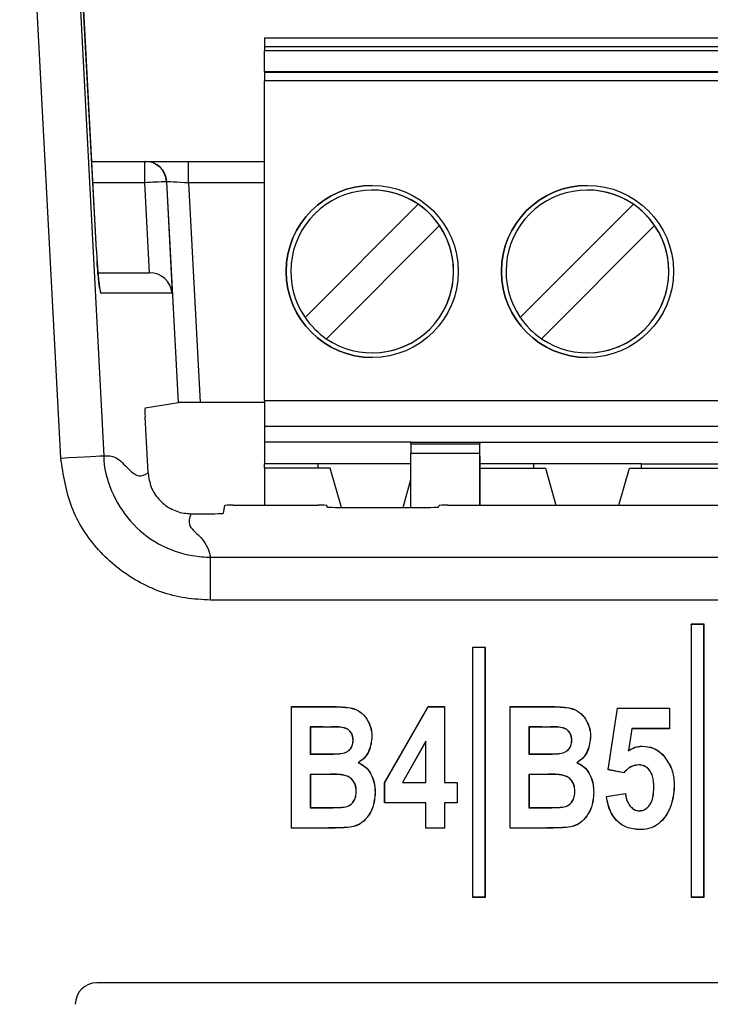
# Paper-space layout 'Sheet1' of a CAD drawing. Header units: millimetres. Extents: x -7 to 413, y -20 to 277.
# Tile 32 of 105: x 43.48 to 46.69, y 225.77 to 230.34. Entities that reach past the tile are written whole.
import ezdxf

# ---------------------------------------------------------------- set-up
doc = ezdxf.new("R2010")
doc.units = ezdxf.units.MM

psp = doc.layouts.new('Sheet1')

# ---------------------------------------------------------------- linework, layer by layer
at = {"color": 7, "linetype": 'Continuous', "lineweight": 25}
for p, q in [((43.6777, 231.9563), (43.8688, 228.3147)), ((43.8347, 229.2689), (43.6917, 231.971)), ((43.8348, 229.269), (43.6918, 231.971)), ((43.6694, 228.3042), (43.4783, 231.9458)), ((44.6165, 230.2573), (54.6165, 230.2573)), ((44.6165, 230.2573), (44.6165, 230.2173)), ((44.6165, 230.2173), (54.6165, 230.2173)), ((44.6165, 230.2173), (44.6165, 230.1973)), ((54.6165, 230.1973), (44.6165, 230.1973)), ((44.6165, 230.1013), (44.6165, 230.1973)), ((44.6165, 230.1013), (54.6165, 230.1013)), ((44.6165, 230.1013), (44.6165, 230.0964)), ((44.6165, 230.0964), (44.6165, 230.0565)), ((54.6165, 230.0964), (44.6165, 230.0964)), ((44.6165, 228.5713), (44.6165, 230.0565)), ((54.6165, 230.0565), (44.6165, 230.0565)), ((43.8129, 229.6828), (44.0602, 229.6828)), ((44.0602, 229.5837), (44.0602, 229.6828)), ((44.0602, 229.6828), (44.0629, 229.6828)), ((44.0629, 229.6828), (44.2629, 229.6828)), ((44.2629, 229.5829), (44.2629, 229.6828)), ((44.2629, 229.6828), (44.6165, 229.6828)), ((44.0819, 229.1654), (44.0602, 229.5837)), ((44.1599, 229.5881), (44.1868, 229.0707)), ((44.1626, 229.5881), (44.1599, 229.5881)), ((44.2165, 228.5615), (44.1626, 229.5881)), ((44.2629, 229.5829), (44.3164, 228.5623)), ((44.8042, 228.9579), (45.3299, 229.4837)), ((45.8042, 228.9579), (46.3299, 229.4837)), ((45.8042, 228.9579), (46.3299, 229.4837)), ((46.3299, 229.4837), (46.3299, 229.4837)), ((45.4289, 229.3847), (44.9032, 228.8589)), ((46.4289, 229.3847), (45.9032, 228.8589)), ((43.8419, 229.1654), (44.0819, 229.1654)), ((44.0819, 229.1654), (44.0819, 229.1654)), ((44.1868, 229.0707), (43.8556, 229.0707)), ((44.6165, 228.5713), (54.6165, 228.5713)), ((44.6165, 228.5713), (44.6165, 228.4513)), ((44.2165, 228.5615), (44.0611, 228.5354)), ((44.6165, 228.5623), (44.3164, 228.5623)), ((44.0748, 228.2349), (44.0611, 228.4954)), ((54.6165, 228.4513), (44.6165, 228.4513)), ((44.6165, 228.4513), (44.6165, 228.3773)), ((45.2965, 228.3773), (44.6165, 228.3773)), ((44.6165, 228.3773), (44.6165, 228.2773)), ((45.2965, 228.3773), (45.6165, 228.3773)), ((45.2965, 228.3709), (45.2965, 228.3773)), ((45.2965, 228.3709), (45.6165, 228.3709)), ((45.2965, 228.3709), (45.2965, 228.3258)), ((45.6165, 228.3773), (53.6165, 228.3773)), ((45.6165, 228.3773), (45.6165, 228.3709)), ((45.6165, 228.3147), (45.6165, 228.3773)), ((45.6165, 228.3258), (45.6165, 228.3709)), ((45.6165, 228.3258), (45.2965, 228.3258)), ((45.2965, 228.075), (45.2965, 228.3258)), ((45.6165, 228.0854), (45.6165, 228.3258)), ((45.6165, 228.3147), (45.6165, 228.0854)), ((44.8655, 228.2773), (44.6165, 228.2773)), ((44.6165, 228.2573), (44.6165, 228.2773)), ((44.6165, 228.2573), (44.6165, 228.0854)), ((44.9215, 228.2573), (44.6165, 228.2573)), ((45.2965, 228.2773), (44.8655, 228.2773)), ((44.8655, 228.2573), (44.8655, 228.2773)), ((44.9734, 228.075), (44.9215, 228.2573)), ((45.8655, 228.2773), (45.6165, 228.2773)), ((45.6165, 228.2573), (45.9215, 228.2573)), ((46.3675, 228.2773), (45.8655, 228.2773)), ((45.8655, 228.2773), (45.8655, 228.2573)), ((45.9215, 228.2573), (45.9704, 228.0854)), ((46.2626, 228.0854), (46.3115, 228.2573)), ((46.3115, 228.2573), (46.9215, 228.2573)), ((46.3675, 228.2773), (46.8655, 228.2773)), ((46.3675, 228.2573), (46.3675, 228.2773)), ((45.2596, 228.075), (45.2965, 228.2046)), ((44.4249, 228.0477), (44.4309, 228.0834)), ((44.4709, 228.0854), (44.8649, 228.0854)), ((44.9049, 228.0834), (44.906, 228.077)), ((44.946, 228.075), (45.3867, 228.075)), ((45.4267, 228.077), (45.4277, 228.0834)), ((45.4677, 228.0854), (53.6665, 228.0854)), ((44.2743, 228.0456), (44.3849, 228.0456)), ((44.3651, 227.6441), (44.3651, 227.8438)), ((44.3651, 227.8438), (54.7685, 227.8438)), ((54.7685, 227.6441), (44.3651, 227.6441)), ((46.5989, 227.5312), (46.5984, 227.5317)), ((46.5984, 227.5317), (46.5984, 226.2641)), ((46.6584, 227.5317), (46.5984, 227.5317)), ((46.5989, 227.5312), (46.5989, 226.2647)), ((46.6579, 227.5312), (46.5989, 227.5312)), ((46.6579, 227.5312), (46.6584, 227.5317)), ((46.6579, 226.2647), (46.6579, 227.5312)), ((46.6584, 226.2641), (46.6584, 227.5317)), ((45.5829, 227.4236), (45.5824, 227.4241)), ((45.6424, 227.4241), (45.5824, 227.4241)), ((45.5824, 227.4241), (45.5824, 226.2641)), ((45.5829, 227.4236), (45.5829, 226.2647)), ((45.6419, 227.4236), (45.5829, 227.4236)), ((45.6419, 227.4236), (45.6424, 227.4241)), ((45.6419, 226.2647), (45.6419, 227.4236)), ((45.6424, 226.2641), (45.6424, 227.4241)), ((44.7417, 227.1486), (44.7412, 227.1492)), ((44.7412, 227.1492), (44.9311, 227.1492)), ((44.7412, 226.5841), (44.7412, 227.1492)), ((44.7417, 227.1486), (44.9311, 227.1486)), ((44.7417, 226.5847), (44.7417, 227.1486)), ((45.1741, 226.7966), (45.3764, 227.1492)), ((45.1747, 226.7965), (45.3767, 227.1486)), ((45.3767, 227.1486), (45.3764, 227.1492)), ((45.3764, 227.1492), (45.453, 227.1492)), ((45.3767, 227.1486), (45.4525, 227.1486)), ((45.4525, 227.1486), (45.453, 227.1492)), ((45.4525, 227.1486), (45.4525, 226.7964)), ((45.453, 227.1492), (45.453, 226.7969)), ((45.7577, 227.1486), (45.7572, 227.1492)), ((45.7572, 227.1492), (45.9471, 227.1492)), ((45.7572, 226.5841), (45.7572, 227.1492)), ((45.7577, 227.1486), (45.9471, 227.1486)), ((45.7577, 226.5847), (45.7577, 227.1486)), ((46.2121, 226.8556), (46.2562, 227.1418)), ((46.2127, 226.8561), (46.2566, 227.1413)), ((46.2566, 227.1413), (46.2562, 227.1418)), ((46.2562, 227.1418), (46.4983, 227.1418)), ((46.2566, 227.1413), (46.4978, 227.1413)), ((46.4978, 227.1413), (46.4983, 227.1418)), ((46.4978, 227.1413), (46.4978, 227.047)), ((46.4983, 227.1418), (46.4983, 227.0464)), ((44.8883, 227.0543), (44.8287, 227.0543)), ((44.8287, 227.0543), (44.8287, 226.9285)), ((44.8287, 227.0543), (44.8292, 227.0538)), ((44.8883, 227.0538), (44.8292, 227.0538)), ((44.8292, 227.0538), (44.8292, 226.929)), ((45.9043, 227.0543), (45.8447, 227.0543)), ((45.8447, 227.0543), (45.8447, 226.9285)), ((45.8447, 227.0543), (45.8452, 227.0538)), ((45.9043, 227.0538), (45.8452, 227.0538)), ((45.8452, 227.0538), (45.8452, 226.929)), ((46.3226, 227.047), (46.3066, 226.9433)), ((46.323, 227.0464), (46.3073, 226.9444)), ((46.3226, 227.047), (46.323, 227.0464)), ((46.4978, 227.047), (46.3226, 227.047)), ((46.4983, 227.0464), (46.323, 227.0464)), ((46.4978, 227.047), (46.4983, 227.0464)), ((45.0279, 226.9927), (45.0274, 226.9927)), ((45.1149, 227.0091), (45.1154, 227.0091)), ((45.3654, 226.9887), (45.257, 226.7964)), ((45.3649, 226.9867), (45.2579, 226.7969)), ((45.3654, 226.9887), (45.3649, 226.9867)), ((45.3649, 226.7969), (45.3649, 226.9867)), ((45.3654, 226.7964), (45.3654, 226.9887)), ((46.0439, 226.9927), (46.0434, 226.9927)), ((46.1309, 227.0091), (46.1314, 227.0091)), ((46.3715, 226.9652), (46.3715, 226.9657)), ((44.8287, 226.9285), (44.8292, 226.929)), ((44.8287, 226.9285), (44.8967, 226.9285)), ((44.8292, 226.929), (44.8967, 226.929)), ((44.8967, 226.9285), (44.8967, 226.929)), ((45.8447, 226.9285), (45.8452, 226.929)), ((45.8447, 226.9285), (45.9127, 226.9285)), ((45.8452, 226.929), (45.9127, 226.929)), ((45.9127, 226.9285), (45.9127, 226.929)), ((44.9104, 226.8341), (44.8287, 226.8341)), ((44.8287, 226.8341), (44.8287, 226.679)), ((44.8287, 226.8341), (44.8292, 226.8336)), ((44.9104, 226.8336), (44.8292, 226.8336)), ((44.8292, 226.8336), (44.8292, 226.6795)), ((44.9104, 226.8341), (44.9104, 226.8336)), ((45.9264, 226.8341), (45.8447, 226.8341)), ((45.8447, 226.8341), (45.8447, 226.679)), ((45.8447, 226.8341), (45.8452, 226.8336)), ((45.9264, 226.8336), (45.8452, 226.8336)), ((45.8452, 226.8336), (45.8452, 226.6795)), ((45.9264, 226.8341), (45.9264, 226.8336)), ((46.2127, 226.8561), (46.2121, 226.8556)), ((46.2853, 226.841), (46.2121, 226.8556)), ((46.2851, 226.8415), (46.2127, 226.8561)), ((46.2851, 226.8415), (46.2853, 226.841)), ((45.1747, 226.7965), (45.1741, 226.7966)), ((45.1741, 226.7015), (45.1741, 226.7966)), ((45.1747, 226.7021), (45.1747, 226.7965)), ((45.257, 226.7964), (45.2579, 226.7969)), ((45.257, 226.7964), (45.3654, 226.7964)), ((45.2579, 226.7969), (45.3649, 226.7969)), ((45.3654, 226.7964), (45.3649, 226.7969)), ((45.4525, 226.7964), (45.453, 226.7969)), ((45.4525, 226.7964), (45.5112, 226.7964)), ((45.453, 226.7969), (45.5117, 226.7969)), ((45.5112, 226.7964), (45.5117, 226.7969)), ((45.5112, 226.7964), (45.5112, 226.7021)), ((45.5117, 226.7969), (45.5117, 226.7015)), ((46.2048, 226.7309), (46.2929, 226.7456)), ((46.2054, 226.7305), (46.2924, 226.745)), ((46.4255, 226.7745), (46.4249, 226.7745)), ((46.5198, 226.7766), (46.5203, 226.7766)), ((45.1747, 226.7021), (45.1741, 226.7015)), ((45.3649, 226.7015), (45.1741, 226.7015)), ((45.3654, 226.7021), (45.1747, 226.7021)), ((45.3654, 226.7021), (45.3649, 226.7015)), ((45.3649, 226.5841), (45.3649, 226.7015)), ((45.3654, 226.5847), (45.3654, 226.7021)), ((45.5112, 226.7021), (45.4525, 226.7021)), ((45.4525, 226.7021), (45.4525, 226.5847)), ((45.4525, 226.7021), (45.453, 226.7015)), ((45.5117, 226.7015), (45.453, 226.7015)), ((45.453, 226.7015), (45.453, 226.5841)), ((45.5112, 226.7021), (45.5117, 226.7015)), ((44.8287, 226.679), (44.8292, 226.6795)), ((44.8287, 226.679), (44.9223, 226.679)), ((44.8292, 226.6795), (44.9223, 226.6795)), ((45.8447, 226.679), (45.8452, 226.6795)), ((45.8447, 226.679), (45.9383, 226.679)), ((45.8452, 226.6795), (45.9383, 226.6795)), ((44.7417, 226.5847), (44.7412, 226.5841)), ((44.8992, 226.5841), (44.7412, 226.5841)), ((44.8992, 226.5847), (44.7417, 226.5847)), ((44.8992, 226.5847), (44.8992, 226.5841)), ((45.3654, 226.5847), (45.3649, 226.5841)), ((45.453, 226.5841), (45.3649, 226.5841)), ((45.4525, 226.5847), (45.3654, 226.5847)), ((45.4525, 226.5847), (45.453, 226.5841)), ((45.7577, 226.5847), (45.7572, 226.5841)), ((45.9152, 226.5841), (45.7572, 226.5841)), ((45.9152, 226.5847), (45.7577, 226.5847)), ((45.9152, 226.5847), (45.9152, 226.5841)), ((45.5829, 226.2647), (45.5824, 226.2641)), ((45.5824, 226.2641), (45.6424, 226.2641)), ((45.5829, 226.2647), (45.6419, 226.2647)), ((45.6419, 226.2647), (45.6424, 226.2641)), ((46.5989, 226.2647), (46.5984, 226.2641)), ((46.5984, 226.2641), (46.6584, 226.2641)), ((46.5989, 226.2647), (46.6579, 226.2647)), ((46.6579, 226.2647), (46.6584, 226.2641)), ((60.9967, 225.8654), (43.8367, 225.8654))]:
    psp.add_line(p, q, dxfattribs=at)
at = {"color": 8, "linetype": 'Continuous', "lineweight": 25}
for p, q in [((44.0602, 229.5837), (43.8182, 229.5837)), ((44.6165, 229.5829), (44.2629, 229.5829)), ((43.8347, 229.2689), (43.8348, 229.269))]:
    psp.add_line(p, q, dxfattribs=at)
at = {"color": 7, "linetype": 'Continuous', "lineweight": 25, "flags": 128}
for points in [[(44.2629, 229.5829), (44.2439, 229.5838), (44.2257, 229.5848), (44.2087, 229.5857), (44.1937, 229.5865), (44.1812, 229.5871), (44.1717, 229.5876), (44.1654, 229.5879), (44.1626, 229.5881)], [(43.6694, 228.3042), (43.7071, 228.3062), (43.7434, 228.3081), (43.7771, 228.3099), (43.8069, 228.3114), (43.8317, 228.3127), (43.8508, 228.3137), (43.8633, 228.3144), (43.8688, 228.3147)], [(44.9718, 226.9303), (44.9718, 226.9305), (44.9718, 226.9309)], [(45.9878, 226.9303), (45.9878, 226.9305), (45.9878, 226.9309)]]:
    psp.add_lwpolyline(points, dxfattribs=at)
at = {"color": 8, "linetype": 'Continuous', "lineweight": 25, "flags": 128}
psp.add_lwpolyline([(43.8556, 229.0707), (43.8528, 229.0894), (43.8472, 229.1059)], dxfattribs=at)
at = {"color": 7, "linetype": 'Continuous', "lineweight": 25}
for centre in [(45.1165, 229.1713), (46.1165, 229.1713)]:
    psp.add_circle(centre, 0.4, dxfattribs=at)
for centre, radius, start, end in [((44.0601, 229.5829), 0.0999, 2.9563, 89.9667), ((44.0628, 229.5829), 0.0999, 2.9563, 89.965), ((44.2511, 226.3564), 3.233, 91.6171, 93.3862), ((45.1165, 229.1713), 0.4, 90, 270), ((45.1165, 229.1713), 0.3783, 55.6634, 214.3366), ((45.1165, 229.1713), 0.3783, 270, 90), ((46.1165, 229.1713), 0.4, 90, 180), ((46.1165, 229.1713), 0.3783, 55.6634, 214.3366), ((46.1165, 229.1713), 0.3783, 360, 90), ((45.1165, 229.1713), 0.3783, 34.3366, 55.6634), ((46.1165, 229.1713), 0.3783, 34.3366, 55.6634), ((45.1165, 229.1713), 0.3783, 235.6634, 34.3366), ((46.1165, 229.1713), 0.3783, 235.6634, 34.3366), ((46.1165, 229.1713), 0.4, 180, 270), ((46.1165, 229.1713), 0.3783, 270, 360), ((45.1165, 229.1713), 0.3783, 214.3366, 235.6634), ((46.1165, 229.1713), 0.3783, 214.3366, 235.6634), ((46.4808, 226.9095), 0.0171, 131.3523, 133.1073), ((46.2648, 226.7659), 0.0346, 322.8656, 324.117)]:
    psp.add_arc(centre, radius, start, end, dxfattribs=at)
for centre, major_axis, ratio, start_param, end_param in [((43.8451, 229.2707), (-0.0105, 0.2), 0.052263, 1.576773, 1.833354), ((44.0871, 229.0654), (0.0745, -0.0707), 0.949396, 0.837723, 2.355776), ((44.0632, 228.4954), (-0.0021, 0.04), 0.052263, 0.005976, 1.568046), ((44.3165, 228.5615), (0.1001, 0), 0.008715, 1.571254, 3.089762), ((44.4709, 228.0833), (0.04, 0), 0.052408, 1.570796, 3.132866), ((44.8649, 228.0833), (0.04, 0), 0.052408, 0.008727, 1.570796), ((44.946, 228.0771), (0.04, 0), 0.052408, 3.150319, 4.712389), ((45.3867, 228.0771), (0.04, 0), 0.052408, 4.712389, 6.274459), ((45.4677, 228.0833), (0.04, 0), 0.052408, 1.570796, 3.132866), ((44.3849, 228.0477), (0.04, 0), 0.052408, 4.712389, 6.274459), ((43.8367, 225.7654), (-0.0707, 0.0707), 0.999695, 5.497939, 7.068431)]:
    psp.add_ellipse(centre, major_axis=major_axis, ratio=ratio, start_param=start_param, end_param=end_param, dxfattribs=at)
at = {"color": 8, "linetype": 'Continuous', "lineweight": 25}
psp.add_ellipse((43.8451, 229.2707), major_axis=(-0.0105, 0.2), ratio=0.052263, start_param=1.833354, end_param=3.138842, dxfattribs=at)
at = {"color": 7, "linetype": 'Continuous', "lineweight": 25}
for points, knots in [([(43.8498, 229.0964), (43.8498, 229.0965), (43.8498, 229.0966), (43.8483, 229.1047), (43.8457, 229.1255), (43.8418, 229.1642), (43.8392, 229.2011), (43.8378, 229.2199)], [0, 0, 0, 0, 0.057514, 0.190186, 0.400511, 0.693151, 1, 1, 1, 1]), ([(44.3651, 227.6441), (44.3259, 227.6461), (44.2087, 227.652), (44.0205, 227.7204), (43.8357, 227.8686), (43.7048, 228.0707), (43.6812, 228.2264), (43.6694, 228.3042)], [0, 0, 0, 0, 0.111615, 0.333658, 0.555721, 0.777863, 1, 1, 1, 1]), ([(43.8688, 228.3147), (43.8876, 228.3155), (43.9253, 228.3171), (43.981, 228.2538), (44.0317, 228.2116), (44.0605, 228.2271), (44.0748, 228.2349)], [0, 0, 0, 0, 0.27969, 0.560297, 0.780503, 1, 1, 1, 1]), ([(43.8688, 228.3147), (43.8688, 228.3147), (43.8688, 228.259), (43.8979, 228.1481), (43.9863, 228.0039), (44.1195, 227.8977), (44.2534, 227.8508), (44.3371, 227.8438), (44.3651, 227.8438), (44.3651, 227.8438)], [0, 0, 0, 0, 0.000016, 0.222143, 0.44428, 0.666337, 0.888378, 0.999984, 1, 1, 1, 1]), ([(44.0748, 228.2349), (44.0782, 228.2125), (44.085, 228.1679), (44.1225, 228.1099), (44.1755, 228.0675), (44.2294, 228.0479), (44.263, 228.0462), (44.2743, 228.0456)], [0, 0, 0, 0, 0.2222279, 0.4444714, 0.666405, 0.8882278, 1, 1, 1, 1]), ([(44.2743, 228.0456), (44.2674, 228.0268), (44.2535, 227.9891), (44.3444, 227.9219), (44.3572, 227.8734), (44.3651, 227.8438)], [0, 0, 0, 0, 0.2794839, 0.5600243, 1, 1, 1, 1]), ([(44.9311, 227.1486), (44.9311, 227.1487), (44.9311, 227.1488), (44.9311, 227.149), (44.9311, 227.1491), (44.9311, 227.1492)], [0, 0, 0, 0, 0.300005, 0.60001, 1, 1, 1, 1]), ([(44.9311, 227.1492), (44.9551, 227.1488), (44.9929, 227.1481), (45.0446, 227.1371), (45.0803, 227.1095), (45.1059, 227.0704), (45.1145, 227.0342), (45.1153, 227.0136), (45.1154, 227.0091)], [0, 0, 0, 0, 0.271815, 0.428621, 0.587391, 0.767585, 0.948106, 1, 1, 1, 1]), ([(44.9311, 227.1486), (44.9551, 227.1482), (44.9928, 227.1476), (45.0444, 227.1366), (45.0799, 227.1091), (45.1055, 227.0702), (45.114, 227.0341), (45.1147, 227.0136), (45.1149, 227.0091)], [0, 0, 0, 0, 0.272655, 0.42918, 0.58766, 0.767803, 0.948239, 1, 1, 1, 1]), ([(45.9471, 227.1486), (45.9471, 227.1487), (45.9471, 227.1488), (45.9471, 227.149), (45.9471, 227.1491), (45.9471, 227.1492)], [0, 0, 0, 0, 0.300005, 0.60001, 1, 1, 1, 1]), ([(45.9471, 227.1492), (45.9711, 227.1488), (46.0089, 227.1481), (46.0606, 227.1371), (46.0963, 227.1095), (46.1219, 227.0704), (46.1305, 227.0342), (46.1313, 227.0136), (46.1314, 227.0091)], [0, 0, 0, 0, 0.271815, 0.428621, 0.587391, 0.767585, 0.948106, 1, 1, 1, 1]), ([(45.9471, 227.1486), (45.9711, 227.1482), (46.0088, 227.1476), (46.0604, 227.1366), (46.0959, 227.1091), (46.1215, 227.0702), (46.13, 227.0341), (46.1307, 227.0136), (46.1309, 227.0091)], [0, 0, 0, 0, 0.272646, 0.429173, 0.587654, 0.767799, 0.948239, 1, 1, 1, 1]), ([(45.0279, 226.9927), (45.0274, 227.0004), (45.0265, 227.0144), (45.0167, 227.0321), (45.0032, 227.0451), (44.9702, 227.0567), (44.931, 227.0536), (44.8986, 227.0541), (44.8883, 227.0543)], [0, 0, 0, 0, 0.131769, 0.235855, 0.339755, 0.444817, 0.822898, 1, 1, 1, 1]), ([(46.0439, 226.9927), (46.0434, 227.0004), (46.0425, 227.0144), (46.0327, 227.0321), (46.0192, 227.0451), (45.9862, 227.0567), (45.947, 227.0536), (45.9146, 227.0541), (45.9043, 227.0543)], [0, 0, 0, 0, 0.131769, 0.235855, 0.339755, 0.444817, 0.822898, 1, 1, 1, 1]), ([(45.0274, 226.9927), (45.0268, 227.0008), (45.0259, 227.0152), (45.0153, 227.033), (45.0016, 227.0455), (44.9681, 227.0559), (44.9297, 227.0532), (44.8979, 227.0536), (44.8883, 227.0538)], [0, 0, 0, 0, 0.138927, 0.243436, 0.347812, 0.451173, 0.834793, 1, 1, 1, 1]), ([(44.8883, 227.0543), (44.8883, 227.0542), (44.8883, 227.0541), (44.8883, 227.054), (44.8883, 227.0538), (44.8883, 227.0538)], [0, 0, 0, 0, 0.300005, 0.60001, 1, 1, 1, 1]), ([(46.0434, 226.9927), (46.0428, 227.0008), (46.0419, 227.0152), (46.0313, 227.033), (46.0176, 227.0455), (45.9841, 227.0559), (45.9457, 227.0532), (45.9139, 227.0536), (45.9043, 227.0538)], [0, 0, 0, 0, 0.138927, 0.243436, 0.347812, 0.451173, 0.834793, 1, 1, 1, 1]), ([(45.9043, 227.0543), (45.9043, 227.0542), (45.9043, 227.0541), (45.9043, 227.054), (45.9043, 227.0538), (45.9043, 227.0538)], [0, 0, 0, 0, 0.300005, 0.60001, 1, 1, 1, 1]), ([(44.9718, 226.9303), (44.9822, 226.9327), (44.9985, 226.9365), (45.016, 226.9515), (45.0257, 226.9687), (45.0275, 226.9833), (45.0279, 226.9917), (45.0279, 226.9927)], [0, 0, 0, 0, 0.3396744, 0.5331087, 0.7271773, 0.9688422, 1, 1, 1, 1]), ([(44.9718, 226.9309), (44.982, 226.9332), (44.9982, 226.9369), (45.0155, 226.9517), (45.0251, 226.9688), (45.027, 226.9833), (45.0273, 226.9917), (45.0274, 226.9927)], [0, 0, 0, 0, 0.339224, 0.532507, 0.726332, 0.967227, 1, 1, 1, 1]), ([(45.1149, 227.0091), (45.1124, 226.9869), (45.1083, 226.9507), (45.0817, 226.9094), (45.0607, 226.8948), (45.0513, 226.8882)], [0, 0, 0, 0, 0.463364, 0.760031, 1, 1, 1, 1]), ([(45.1154, 227.0091), (45.1129, 226.9868), (45.1087, 226.9504), (45.0822, 226.9093), (45.0615, 226.8947), (45.0524, 226.8883)], [0, 0, 0, 0, 0.466835, 0.765615, 1, 1, 1, 1]), ([(45.9878, 226.9303), (45.9982, 226.9327), (46.0145, 226.9365), (46.032, 226.9515), (46.0417, 226.9687), (46.0435, 226.9833), (46.0439, 226.9917), (46.0439, 226.9927)], [0, 0, 0, 0, 0.3396744, 0.5331087, 0.7271773, 0.9688422, 1, 1, 1, 1]), ([(45.9878, 226.9309), (45.998, 226.9332), (46.0142, 226.9369), (46.0315, 226.9517), (46.0411, 226.9688), (46.043, 226.9833), (46.0433, 226.9917), (46.0434, 226.9927)], [0, 0, 0, 0, 0.339224, 0.532507, 0.726332, 0.967227, 1, 1, 1, 1]), ([(46.1309, 227.0091), (46.1284, 226.9869), (46.1243, 226.9507), (46.0977, 226.9094), (46.0767, 226.8948), (46.0673, 226.8882)], [0, 0, 0, 0, 0.463364, 0.760031, 1, 1, 1, 1]), ([(46.1314, 227.0091), (46.1289, 226.9868), (46.1247, 226.9504), (46.0982, 226.9093), (46.0775, 226.8947), (46.0684, 226.8883)], [0, 0, 0, 0, 0.466835, 0.765615, 1, 1, 1, 1]), ([(46.3066, 226.9433), (46.3115, 226.9464), (46.3214, 226.9524), (46.3371, 226.9597), (46.354, 226.9642), (46.3656, 226.9649), (46.3715, 226.9652)], [0, 0, 0, 0, 0.249203, 0.49892, 0.745924, 1, 1, 1, 1]), ([(46.3073, 226.9444), (46.3122, 226.9474), (46.3221, 226.9533), (46.343, 226.9631), (46.3602, 226.9647), (46.3715, 226.9657)], [0, 0, 0, 0, 0.252695, 0.505926, 1, 1, 1, 1]), ([(46.3715, 226.9657), (46.3891, 226.964), (46.4228, 226.9606), (46.4538, 226.9384), (46.4673, 226.9247), (46.4695, 226.9224)], [0, 0, 0, 0, 0.474595, 0.911074, 1, 1, 1, 1]), ([(46.3715, 226.9652), (46.389, 226.9634), (46.4226, 226.9601), (46.4535, 226.938), (46.4669, 226.9243), (46.4692, 226.922)], [0, 0, 0, 0, 0.474486, 0.911004, 1, 1, 1, 1]), ([(44.8967, 226.929), (44.9092, 226.9291), (44.9279, 226.9292), (44.953, 226.9293), (44.9655, 226.9303), (44.9718, 226.9309)], [0, 0, 0, 0, 0.49967, 0.749641, 1, 1, 1, 1]), ([(44.8967, 226.9285), (44.9029, 226.9285), (44.9186, 226.9285), (44.9437, 226.9285), (44.9624, 226.9297), (44.9718, 226.9303)], [0, 0, 0, 0, 0.249811, 0.624689, 1, 1, 1, 1]), ([(45.9127, 226.929), (45.9252, 226.9291), (45.9439, 226.9292), (45.969, 226.9293), (45.9815, 226.9303), (45.9878, 226.9309)], [0, 0, 0, 0, 0.49967, 0.749641, 1, 1, 1, 1]), ([(45.9127, 226.9285), (45.9189, 226.9285), (45.9346, 226.9285), (45.9597, 226.9285), (45.9784, 226.9297), (45.9878, 226.9303)], [0, 0, 0, 0, 0.249851, 0.624689, 1, 1, 1, 1]), ([(46.3066, 226.9433), (46.3067, 226.9435), (46.307, 226.9439), (46.3072, 226.9442), (46.3073, 226.9444)], [0, 0, 0, 0, 0.500024, 1, 1, 1, 1]), ([(46.4692, 226.922), (46.4827, 226.9034), (46.5093, 226.8668), (46.5188, 226.8138), (46.5196, 226.7843), (46.5198, 226.7766)], [0, 0, 0, 0, 0.434112, 0.854269, 1, 1, 1, 1]), ([(46.4695, 226.9224), (46.4831, 226.9037), (46.5098, 226.867), (46.5193, 226.8139), (46.5201, 226.7842), (46.5203, 226.7766)], [0, 0, 0, 0, 0.4344197, 0.8547761, 1, 1, 1, 1]), ([(45.0513, 226.8882), (45.0514, 226.8883), (45.0518, 226.8883), (45.0522, 226.8883), (45.0524, 226.8883)], [0, 0, 0, 0, 0.500025, 1, 1, 1, 1]), ([(45.0513, 226.8882), (45.0646, 226.8811), (45.0908, 226.867), (45.1155, 226.8293), (45.128, 226.7895), (45.1291, 226.7626), (45.1296, 226.75)], [0, 0, 0, 0, 0.265136, 0.522658, 0.777065, 1, 1, 1, 1]), ([(45.0524, 226.8883), (45.0632, 226.8827), (45.0871, 226.8704), (45.1122, 226.8369), (45.1278, 226.7952), (45.1293, 226.7656), (45.1301, 226.75)], [0, 0, 0, 0, 0.215371, 0.475255, 0.723423, 1, 1, 1, 1]), ([(46.0673, 226.8882), (46.0674, 226.8883), (46.0678, 226.8883), (46.0682, 226.8883), (46.0684, 226.8883)], [0, 0, 0, 0, 0.500025, 1, 1, 1, 1]), ([(46.0673, 226.8882), (46.0806, 226.8811), (46.1068, 226.867), (46.1315, 226.8293), (46.144, 226.7895), (46.1451, 226.7626), (46.1456, 226.75)], [0, 0, 0, 0, 0.265136, 0.522658, 0.777065, 1, 1, 1, 1]), ([(46.0684, 226.8883), (46.0792, 226.8827), (46.1031, 226.8704), (46.1282, 226.8369), (46.1438, 226.7952), (46.1453, 226.7656), (46.1461, 226.75)], [0, 0, 0, 0, 0.215371, 0.475255, 0.723423, 1, 1, 1, 1]), ([(46.3549, 226.8782), (46.3453, 226.8771), (46.326, 226.875), (46.3024, 226.8602), (46.2905, 226.8473), (46.2851, 226.8415)], [0, 0, 0, 0, 0.353386, 0.70753, 1, 1, 1, 1]), ([(46.3549, 226.8777), (46.3453, 226.8766), (46.3262, 226.8745), (46.3026, 226.8597), (46.2907, 226.8468), (46.2853, 226.841)], [0, 0, 0, 0, 0.35157, 0.703998, 1, 1, 1, 1]), ([(46.3549, 226.8782), (46.3549, 226.8781), (46.3549, 226.878), (46.3549, 226.8778), (46.3549, 226.8777), (46.3549, 226.8777)], [0, 0, 0, 0, 0.397904, 0.698952, 1, 1, 1, 1]), ([(46.4255, 226.7745), (46.4248, 226.7918), (46.4237, 226.8179), (46.4095, 226.8499), (46.3918, 226.8684), (46.3719, 226.8772), (46.3594, 226.8779), (46.3549, 226.8782)], [0, 0, 0, 0, 0.3674866, 0.5501326, 0.7340247, 0.9029533, 1, 1, 1, 1]), ([(46.4249, 226.7745), (46.4242, 226.7918), (46.4232, 226.8177), (46.4091, 226.8495), (46.3916, 226.8679), (46.3718, 226.8767), (46.3594, 226.8774), (46.3549, 226.8777)], [0, 0, 0, 0, 0.368709, 0.55081, 0.734174, 0.902827, 1, 1, 1, 1]), ([(45.0426, 226.755), (45.0418, 226.7659), (45.0405, 226.7843), (45.0274, 226.8071), (45.0104, 226.8223), (44.971, 226.836), (44.9369, 226.835), (44.9104, 226.8341)], [0, 0, 0, 0, 0.181691, 0.306939, 0.432205, 0.558045, 1, 1, 1, 1]), ([(45.042, 226.755), (45.0413, 226.7659), (45.04, 226.7842), (45.0269, 226.8069), (45.01, 226.8219), (44.9707, 226.8355), (44.9368, 226.8344), (44.9104, 226.8336)], [0, 0, 0, 0, 0.182553, 0.307337, 0.4321, 0.557531, 1, 1, 1, 1]), ([(46.0586, 226.755), (46.0578, 226.7659), (46.0565, 226.7843), (46.0434, 226.8071), (46.0264, 226.8223), (45.987, 226.836), (45.9529, 226.835), (45.9264, 226.8341)], [0, 0, 0, 0, 0.181691, 0.306939, 0.432205, 0.558045, 1, 1, 1, 1]), ([(46.058, 226.755), (46.0573, 226.7659), (46.056, 226.7842), (46.0429, 226.8069), (46.026, 226.8219), (45.9867, 226.8355), (45.9528, 226.8344), (45.9264, 226.8336)], [0, 0, 0, 0, 0.182553, 0.307337, 0.4321, 0.557531, 1, 1, 1, 1]), ([(44.9223, 226.679), (44.9394, 226.6793), (44.9648, 226.6797), (44.9966, 226.6823), (45.0153, 226.6914), (45.0288, 226.705), (45.0397, 226.7248), (45.0423, 226.7428), (45.0425, 226.7536), (45.0426, 226.755)], [0, 0, 0, 0, 0.30921, 0.462668, 0.5709, 0.678502, 0.804386, 0.974983, 1, 1, 1, 1]), ([(44.9223, 226.6795), (44.9394, 226.6798), (44.9648, 226.6802), (44.9964, 226.6828), (45.015, 226.6918), (45.0283, 226.7052), (45.0392, 226.7249), (45.0418, 226.7428), (45.042, 226.7535), (45.042, 226.755)], [0, 0, 0, 0, 0.310756, 0.463638, 0.571296, 0.678287, 0.803968, 0.973844, 1, 1, 1, 1]), ([(45.1296, 226.75), (45.1276, 226.7254), (45.1242, 226.6829), (45.0947, 226.6341), (45.0637, 226.6037), (45.0402, 226.5953), (45.03, 226.5916)], [0, 0, 0, 0, 0.364205, 0.62996, 0.838304, 1, 1, 1, 1]), ([(45.1301, 226.75), (45.1282, 226.7255), (45.1248, 226.6829), (45.0952, 226.6338), (45.064, 226.6033), (45.0404, 226.5948), (45.0301, 226.5911)], [0, 0, 0, 0, 0.362915, 0.628826, 0.8378, 1, 1, 1, 1]), ([(45.0426, 226.755), (45.0425, 226.755), (45.0423, 226.755), (45.0421, 226.755), (45.042, 226.755)], [0, 0, 0, 0, 0.426712, 1, 1, 1, 1]), ([(45.1296, 226.75), (45.1296, 226.75), (45.1297, 226.75), (45.1299, 226.75), (45.13, 226.75), (45.1301, 226.75)], [0, 0, 0, 0, 0.300005, 0.60001, 1, 1, 1, 1]), ([(45.9383, 226.679), (45.9554, 226.6793), (45.9808, 226.6797), (46.0126, 226.6823), (46.0313, 226.6914), (46.0448, 226.705), (46.0557, 226.7248), (46.0583, 226.7428), (46.0585, 226.7536), (46.0586, 226.755)], [0, 0, 0, 0, 0.30921, 0.462668, 0.5709, 0.678502, 0.804386, 0.974983, 1, 1, 1, 1]), ([(45.9383, 226.6795), (45.9554, 226.6798), (45.9808, 226.6802), (46.0124, 226.6828), (46.031, 226.6918), (46.0443, 226.7052), (46.0552, 226.7249), (46.0578, 226.7428), (46.058, 226.7535), (46.058, 226.755)], [0, 0, 0, 0, 0.310774, 0.463638, 0.571296, 0.678287, 0.803968, 0.973844, 1, 1, 1, 1]), ([(46.1456, 226.75), (46.1436, 226.7254), (46.1402, 226.6829), (46.1107, 226.6341), (46.0797, 226.6037), (46.0562, 226.5953), (46.046, 226.5916)], [0, 0, 0, 0, 0.364205, 0.62996, 0.838304, 1, 1, 1, 1]), ([(46.1461, 226.75), (46.1442, 226.7255), (46.1408, 226.6829), (46.1112, 226.6338), (46.08, 226.6033), (46.0564, 226.5948), (46.0461, 226.5911)], [0, 0, 0, 0, 0.362915, 0.628826, 0.8378, 1, 1, 1, 1]), ([(46.0586, 226.755), (46.0585, 226.755), (46.0583, 226.755), (46.0581, 226.755), (46.058, 226.755)], [0, 0, 0, 0, 0.426712, 1, 1, 1, 1]), ([(46.1456, 226.75), (46.1456, 226.75), (46.1457, 226.75), (46.1459, 226.75), (46.146, 226.75), (46.1461, 226.75)], [0, 0, 0, 0, 0.300005, 0.60001, 1, 1, 1, 1]), ([(46.2924, 226.745), (46.2948, 226.7306), (46.2986, 226.7076), (46.3168, 226.683), (46.3354, 226.6676), (46.3504, 226.6654), (46.3581, 226.6643)], [0, 0, 0, 0, 0.378892, 0.607035, 0.797173, 1, 1, 1, 1]), ([(46.2929, 226.7456), (46.2952, 226.7312), (46.2989, 226.7083), (46.3169, 226.6835), (46.3344, 226.6693), (46.3492, 226.6655), (46.3568, 226.6649), (46.3581, 226.6649)], [0, 0, 0, 0, 0.379243, 0.605612, 0.796349, 0.966168, 1, 1, 1, 1]), ([(46.3581, 226.6643), (46.3644, 226.665), (46.3772, 226.6663), (46.3952, 226.678), (46.4118, 226.698), (46.424, 226.7317), (46.4249, 226.7586), (46.4255, 226.7745)], [0, 0, 0, 0, 0.132008, 0.264939, 0.438401, 0.668783, 1, 1, 1, 1]), ([(46.3581, 226.6649), (46.3644, 226.6655), (46.377, 226.6668), (46.3948, 226.6784), (46.4113, 226.6982), (46.4235, 226.7317), (46.4244, 226.7586), (46.4249, 226.7745)], [0, 0, 0, 0, 0.13124, 0.263378, 0.436525, 0.666464, 1, 1, 1, 1]), ([(46.5198, 226.7766), (46.5166, 226.7464), (46.5109, 226.6934), (46.4773, 226.6328), (46.439, 226.5961), (46.3991, 226.5795), (46.372, 226.578), (46.3598, 226.5773)], [0, 0, 0, 0, 0.318307, 0.557367, 0.714231, 0.871505, 1, 1, 1, 1]), ([(46.5203, 226.7766), (46.5171, 226.7463), (46.5114, 226.6932), (46.4777, 226.6324), (46.4392, 226.5956), (46.3992, 226.579), (46.372, 226.5775), (46.3598, 226.5768)], [0, 0, 0, 0, 0.318145, 0.557147, 0.71417, 0.87158, 1, 1, 1, 1]), ([(46.2054, 226.7305), (46.2053, 226.7305), (46.2051, 226.7307), (46.2049, 226.7308), (46.2048, 226.7309)], [0, 0, 0, 0, 0.500024, 1, 1, 1, 1]), ([(46.3598, 226.5768), (46.3388, 226.5788), (46.2989, 226.5826), (46.252, 226.6159), (46.217, 226.6653), (46.2094, 226.706), (46.2048, 226.7309)], [0, 0, 0, 0, 0.259231, 0.490973, 0.689293, 1, 1, 1, 1]), ([(46.3598, 226.5773), (46.3388, 226.5793), (46.2991, 226.5831), (46.2524, 226.6162), (46.2176, 226.6654), (46.21, 226.7058), (46.2054, 226.7305)], [0, 0, 0, 0, 0.259701, 0.49187, 0.690504, 1, 1, 1, 1]), ([(44.9223, 226.679), (44.9223, 226.6791), (44.9223, 226.6793), (44.9223, 226.6794), (44.9223, 226.6795)], [0, 0, 0, 0, 0.426713, 1, 1, 1, 1]), ([(45.9383, 226.679), (45.9383, 226.6791), (45.9383, 226.6793), (45.9383, 226.6794), (45.9383, 226.6795)], [0, 0, 0, 0, 0.426713, 1, 1, 1, 1]), ([(46.3581, 226.6643), (46.3581, 226.6644), (46.3581, 226.6645), (46.3581, 226.6647), (46.3581, 226.6648), (46.3581, 226.6649)], [0, 0, 0, 0, 0.354095, 0.677047, 1, 1, 1, 1]), ([(45.03, 226.5916), (45.0181, 226.5898), (44.9943, 226.5863), (44.9505, 226.5852), (44.9188, 226.5849), (44.8992, 226.5847)], [0, 0, 0, 0, 0.275221, 0.549845, 1, 1, 1, 1]), ([(45.0301, 226.5911), (45.0182, 226.5893), (44.9944, 226.5857), (44.9506, 226.5847), (44.9189, 226.5843), (44.8992, 226.5841)], [0, 0, 0, 0, 0.2749899, 0.5493256, 1, 1, 1, 1]), ([(45.03, 226.5916), (45.03, 226.5916), (45.03, 226.5915), (45.0301, 226.5913), (45.0301, 226.5912), (45.0301, 226.5911)], [0, 0, 0, 0, 0.300005, 0.60001, 1, 1, 1, 1]), ([(46.046, 226.5916), (46.0341, 226.5898), (46.0103, 226.5863), (45.9665, 226.5852), (45.9348, 226.5849), (45.9152, 226.5847)], [0, 0, 0, 0, 0.275221, 0.549845, 1, 1, 1, 1]), ([(46.0461, 226.5911), (46.0342, 226.5893), (46.0104, 226.5857), (45.9666, 226.5847), (45.9349, 226.5843), (45.9152, 226.5841)], [0, 0, 0, 0, 0.2749899, 0.5493256, 1, 1, 1, 1]), ([(46.046, 226.5916), (46.046, 226.5916), (46.046, 226.5915), (46.0461, 226.5913), (46.0461, 226.5912), (46.0461, 226.5911)], [0, 0, 0, 0, 0.300005, 0.60001, 1, 1, 1, 1]), ([(46.3598, 226.5773), (46.3598, 226.5773), (46.3598, 226.5772), (46.3598, 226.577), (46.3598, 226.5769), (46.3598, 226.5768)], [0, 0, 0, 0, 0.300005, 0.60001, 1, 1, 1, 1])]:
    psp.add_open_spline(points, degree=3, knots=knots, dxfattribs=at)

doc.saveas('drawing.dxf')
